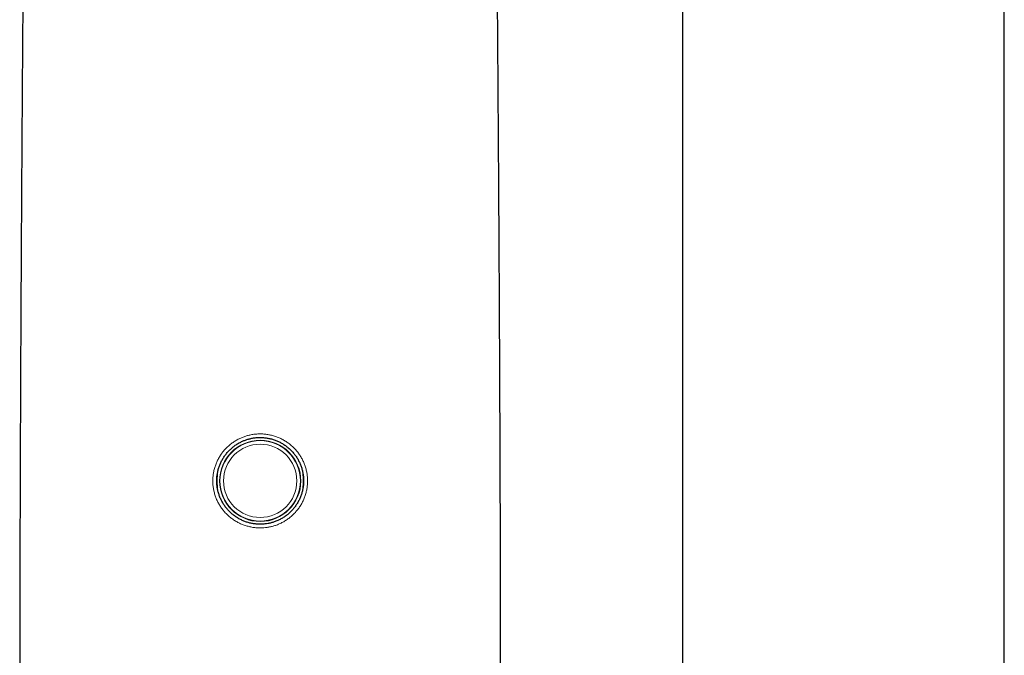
# Model space of a CAD drawing. Header units: millimetres. Extents: x 8 to 976, y 12 to 975.
# Tile 14 of 256: x 355 to 410, y 655 to 690. Entities that reach past the tile are written whole.
import ezdxf

# ---------------------------------------------------------------- set-up
doc = ezdxf.new("R2010")
doc.units = ezdxf.units.MM

msp = doc.modelspace()

# ---------------------------------------------------------------- linework, layer by layer
at = {"color": 7, "linetype": 'Continuous', "lineweight": 30}
for p, q in [((409.587, 650.875), (409.587, 939.673)), ((391.787, 796.442), (391.787, 650.875))]:
    msp.add_line(p, q, dxfattribs=at)
at = {"color": 252, "linetype": 'Continuous', "lineweight": 0}
for radius in [2.248, 2.227, 2.027]:
    msp.add_circle((368.442, 664.607), radius, dxfattribs=at)
at = {"color": 7, "linetype": 'Continuous', "lineweight": 30}
for points, knots in [([(356.293, 790.082), (356.291, 789.887), (356.282, 788.636), (356.264, 786.322), (356.238, 783.14), (356.21, 779.95), (356.181, 776.754), (356.152, 773.64), (356.123, 770.609), (356.094, 767.662), (356.065, 764.71), (356.034, 761.753), (356.004, 758.791), (355.97, 755.628), (355.934, 752.261), (355.895, 748.691), (355.856, 745.116), (355.817, 741.535), (355.778, 737.971), (355.74, 734.425), (355.701, 730.895), (355.663, 727.363), (355.625, 723.732), (355.585, 720.005), (355.546, 716.18), (355.508, 712.353), (355.47, 708.524), (355.434, 704.693), (355.4, 700.933), (355.368, 697.246), (355.338, 693.632), (355.31, 690.017), (355.284, 686.402), (355.258, 682.648), (355.234, 678.756), (355.211, 674.725), (355.191, 670.696), (355.175, 666.67), (355.161, 662.647), (355.151, 658.627), (355.146, 655.738), (355.145, 654.189), (355.145, 653.979)], [0, 0, 0, 0, 0.004405, 0.028242, 0.052088, 0.075943, 0.099807, 0.12368, 0.145572, 0.167471, 0.189378, 0.211293, 0.233214, 0.255144, 0.281467, 0.307801, 0.334143, 0.360494, 0.386852, 0.412746, 0.438647, 0.464552, 0.490461, 0.518444, 0.546429, 0.574415, 0.6024, 0.630383, 0.658363, 0.684739, 0.711109, 0.737472, 0.763825, 0.790168, 0.819553, 0.848921, 0.878269, 0.907594, 0.936894, 0.966166, 0.995408, 1, 1, 1, 1]), ([(381.74, 653.979), (381.739, 654.123), (381.739, 655.538), (381.734, 658.227), (381.725, 662.047), (381.712, 665.87), (381.697, 669.695), (381.679, 673.45), (381.66, 677.134), (381.638, 680.747), (381.615, 684.36), (381.589, 687.975), (381.562, 691.589), (381.533, 695.204), (381.502, 698.819), (381.47, 702.433), (381.437, 706.046), (381.403, 709.636), (381.368, 713.203), (381.332, 716.746), (381.296, 720.288), (381.259, 723.739), (381.224, 727.1), (381.188, 730.37), (381.153, 733.637), (381.117, 736.901), (381.082, 740.162), (381.046, 743.419), (381.012, 746.581), (380.978, 749.65), (380.946, 752.624), (380.914, 755.594), (380.883, 758.56), (380.852, 761.522), (380.822, 764.479), (380.792, 767.432), (380.763, 770.379), (380.735, 773.321), (380.707, 776.258), (380.681, 779.19), (380.656, 782.06), (380.632, 784.868), (380.611, 787.524), (380.598, 789.26), (380.591, 790.082)], [0, 0, 0, 0, 0.003139, 0.030926, 0.05874, 0.086579, 0.114442, 0.142326, 0.168633, 0.194956, 0.221292, 0.24764, 0.273997, 0.300363, 0.326736, 0.353115, 0.379497, 0.405883, 0.431798, 0.457714, 0.483628, 0.509541, 0.533523, 0.557502, 0.581477, 0.605447, 0.629411, 0.653369, 0.677321, 0.699271, 0.721214, 0.743151, 0.76508, 0.787003, 0.808918, 0.830826, 0.852726, 0.874618, 0.896503, 0.91838, 0.940249, 0.960862, 0.981468, 1, 1, 1, 1]), ([(368.704, 662.222), (368.762, 662.229), (368.879, 662.245), (369.052, 662.284), (369.23, 662.337), (369.41, 662.408), (369.592, 662.498), (369.766, 662.602), (369.93, 662.721), (370.084, 662.853), (370.226, 662.998), (370.355, 663.154), (370.47, 663.319), (370.571, 663.494), (370.657, 663.676), (370.727, 663.864), (370.781, 664.058), (370.819, 664.256), (370.84, 664.457), (370.844, 664.66), (370.831, 664.862), (370.801, 665.062), (370.754, 665.26), (370.691, 665.453), (370.612, 665.639), (370.517, 665.819), (370.408, 665.989), (370.284, 666.15), (370.148, 666.299), (370, 666.436), (369.841, 666.56), (369.672, 666.671), (369.495, 666.767), (369.31, 666.848), (369.12, 666.912), (368.924, 666.961), (368.725, 666.993), (368.524, 667.009), (368.322, 667.007), (368.121, 666.988), (367.93, 666.955), (367.75, 666.908), (367.581, 666.85), (367.409, 666.777), (367.237, 666.686), (367.066, 666.577), (366.904, 666.454), (366.754, 666.318), (366.617, 666.17), (366.492, 666.011), (366.381, 665.842), (366.284, 665.665), (366.204, 665.481), (366.138, 665.29), (366.089, 665.095), (366.056, 664.896), (366.041, 664.694), (366.042, 664.492), (366.06, 664.291), (366.095, 664.091), (366.147, 663.896), (366.215, 663.705), (366.3, 663.52), (366.399, 663.343), (366.512, 663.176), (366.64, 663.018), (366.78, 662.872), (366.932, 662.738), (367.094, 662.618), (367.266, 662.512), (367.446, 662.421), (367.633, 662.345), (367.826, 662.285), (368.023, 662.242), (368.224, 662.215), (368.405, 662.206), (368.565, 662.209), (368.658, 662.217), (368.704, 662.222)], [0, 0, 0, 0, 0.011719, 0.023455, 0.035174, 0.048577, 0.062027, 0.075478, 0.088881, 0.102282, 0.115732, 0.129181, 0.142582, 0.155873, 0.169211, 0.182549, 0.195839, 0.209204, 0.222616, 0.236028, 0.249392, 0.262821, 0.276299, 0.289777, 0.303207, 0.316619, 0.330079, 0.343539, 0.356951, 0.370298, 0.383692, 0.397085, 0.410432, 0.423761, 0.437137, 0.450514, 0.463843, 0.477171, 0.490547, 0.503924, 0.517252, 0.529086, 0.540937, 0.552772, 0.566201, 0.579679, 0.593158, 0.606588, 0.619954, 0.633368, 0.646781, 0.660148, 0.673469, 0.686838, 0.700207, 0.713528, 0.72689, 0.740301, 0.753711, 0.767074, 0.780485, 0.793944, 0.807403, 0.820815, 0.834207, 0.847647, 0.861086, 0.874479, 0.887833, 0.901236, 0.914638, 0.927993, 0.941347, 0.954749, 0.968151, 0.981505, 0.990753, 1, 1, 1, 1])]:
    msp.add_open_spline(points, degree=3, knots=knots, dxfattribs=at)
at = {"color": 252, "linetype": 'Continuous', "lineweight": 0}
for points, knots in [([(368.728, 662.021), (368.677, 662.016), (368.576, 662.007), (368.401, 662.004), (368.204, 662.013), (367.985, 662.043), (367.77, 662.09), (367.56, 662.154), (367.356, 662.237), (367.159, 662.336), (366.971, 662.451), (366.794, 662.581), (366.628, 662.726), (366.475, 662.884), (366.336, 663.054), (366.211, 663.236), (366.103, 663.427), (366.011, 663.627), (365.936, 663.834), (365.88, 664.046), (365.842, 664.262), (365.822, 664.48), (365.82, 664.7), (365.837, 664.918), (365.873, 665.133), (365.927, 665.345), (365.998, 665.551), (366.087, 665.751), (366.192, 665.943), (366.314, 666.126), (366.45, 666.298), (366.6, 666.458), (366.764, 666.605), (366.94, 666.738), (367.127, 666.857), (367.315, 666.955), (367.503, 667.034), (367.687, 667.097), (367.884, 667.148), (368.092, 667.184), (368.311, 667.204), (368.531, 667.206), (368.75, 667.19), (368.967, 667.155), (369.181, 667.102), (369.389, 667.032), (369.591, 666.945), (369.784, 666.841), (369.969, 666.721), (370.142, 666.586), (370.304, 666.438), (370.453, 666.276), (370.587, 666.102), (370.707, 665.917), (370.811, 665.723), (370.897, 665.521), (370.967, 665.312), (371.018, 665.098), (371.051, 664.881), (371.065, 664.662), (371.06, 664.443), (371.037, 664.225), (370.996, 664.01), (370.936, 663.8), (370.859, 663.595), (370.765, 663.397), (370.655, 663.208), (370.529, 663.029), (370.388, 662.861), (370.233, 662.705), (370.066, 662.562), (369.887, 662.434), (369.697, 662.32), (369.498, 662.223), (369.301, 662.147), (369.107, 662.089), (368.919, 662.046), (368.791, 662.029), (368.728, 662.021)], [0, 0, 0, 0, 0.009275, 0.018551, 0.031946, 0.045389, 0.058831, 0.072226, 0.08561, 0.09904, 0.11247, 0.125854, 0.139244, 0.152682, 0.16612, 0.17951, 0.192887, 0.206313, 0.219739, 0.233116, 0.246428, 0.259789, 0.27315, 0.286463, 0.299742, 0.313069, 0.326397, 0.339677, 0.353029, 0.366429, 0.379829, 0.393181, 0.406631, 0.420128, 0.433625, 0.447075, 0.458943, 0.470827, 0.482695, 0.496064, 0.50948, 0.522897, 0.536266, 0.549634, 0.563049, 0.576464, 0.589831, 0.603197, 0.616608, 0.63002, 0.643385, 0.656783, 0.670228, 0.683673, 0.69707, 0.710456, 0.723892, 0.737327, 0.750713, 0.764028, 0.777391, 0.790754, 0.804068, 0.817356, 0.830691, 0.844027, 0.857316, 0.870678, 0.884087, 0.897497, 0.91086, 0.924301, 0.937789, 0.951277, 0.964718, 0.976473, 0.988245, 1, 1, 1, 1]), ([(366.096, 665.109), (366.093, 665.089), (366.083, 665.003), (366.073, 664.849), (366.066, 664.641), (366.07, 664.428), (366.08, 664.244), (366.093, 664.134), (366.097, 664.097)], [0, 0, 0, 0, 0.058563, 0.25723, 0.45589, 0.672875, 0.889874, 1, 1, 1, 1]), ([(370.789, 664.112), (370.792, 664.143), (370.804, 664.247), (370.814, 664.426), (370.818, 664.64), (370.811, 664.848), (370.801, 664.999), (370.791, 665.083), (370.789, 665.101)], [0, 0, 0, 0, 0.094104, 0.317912, 0.541706, 0.743635, 0.945575, 1, 1, 1, 1])]:
    msp.add_open_spline(points, degree=3, knots=knots, dxfattribs=at)

doc.saveas('drawing.dxf')
